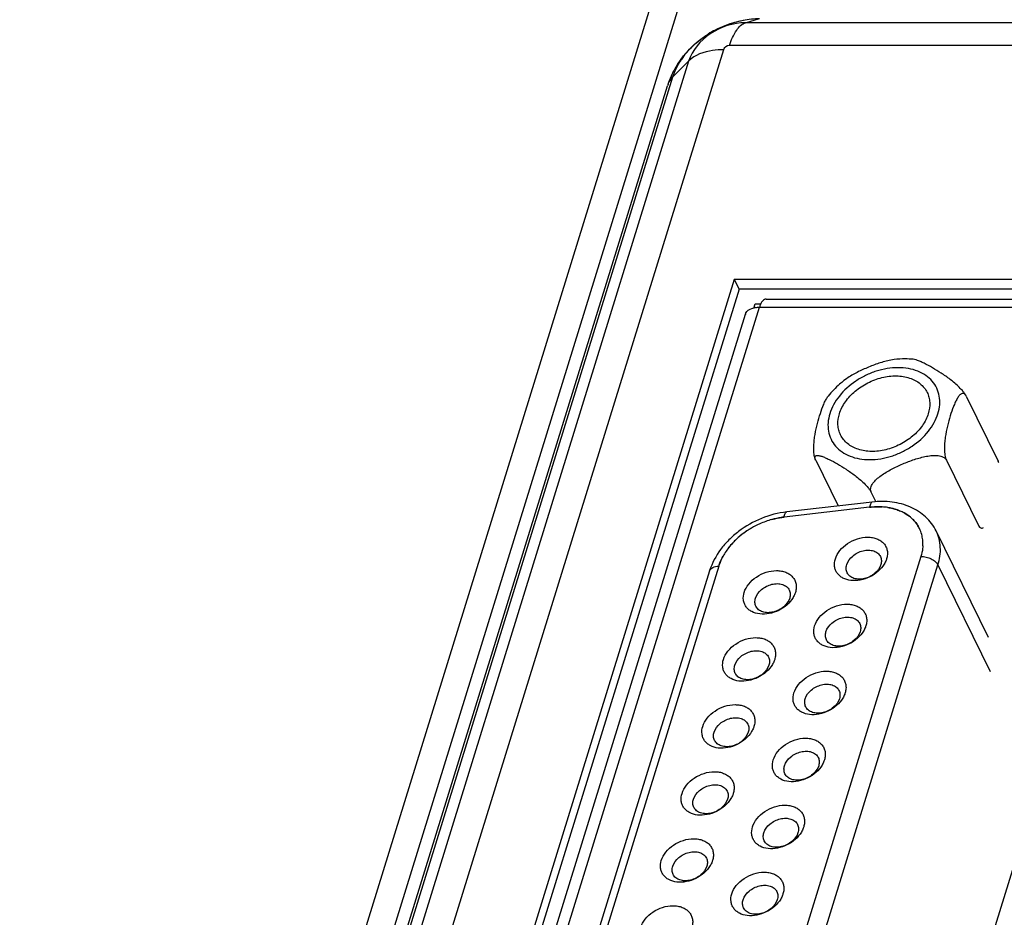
# Model space of a CAD drawing. Header units: millimetres. Extents: x 0 to 594, y 1 to 420.
# Tile 50 of 214: x 255.48 to 265.04, y 106.72 to 115.44. Entities that reach past the tile are written whole.
import ezdxf

# ---------------------------------------------------------------- set-up
doc = ezdxf.new("R2010")
doc.units = ezdxf.units.MM
doc.header["$LTSCALE"] = 32.67
for name, color, linetype in [('61756N-1_DXF_CONTINUOUS_LINE', 7, 'CONTINUOUS'), ('61787N-0_DXF_CONTINUOUS_LINE', 7, 'CONTINUOUS'), ('618015231321DXF_CONTINUOUS_LINE', 7, 'CONTINUOUS'), ('61852N-2_DXF_CONTINUOUS_LINE', 7, 'CONTINUOUS')]:
    doc.layers.add(name, color=color, linetype=linetype)

msp = doc.modelspace()

# ---------------------------------------------------------------- linework, layer by layer
at = {"layer": '61756N-1_DXF_CONTINUOUS_LINE', "color": 7, "linetype": 'Continuous'}
for p, q in [((262.7224, 112.7248), (266.8672, 112.7248)), ((257.5268, 96.413), (262.5218, 112.5768))]:
    msp.add_line(p, q, dxfattribs=at)
at = {"layer": '61756N-1_DXF_CONTINUOUS_LINE', "color": 9, "linetype": 'Continuous'}
for p, q in [((266.8031, 112.6454), (256.0627, 77.8891)), ((257.6422, 96.413), (262.6584, 112.6454)), ((262.6584, 112.6454), (266.8031, 112.6454))]:
    msp.add_line(p, q, dxfattribs=at)
at = {"layer": '61756N-1_DXF_CONTINUOUS_LINE', "color": 7, "linetype": 'Continuous'}
for centre, radius, start, end in [((262.6521, 112.4314), 0.2135, 98.1183, 102.97826), ((262.9155, 112.5661), 0.269, 159.67235, 162.86855), ((262.5879, 112.5563), 0.0692, 155.88693, 162.87893)]:
    msp.add_arc(centre, radius, start, end, dxfattribs=at)
for points, knots in [([(262.7224, 112.7248), (262.7178, 112.7248), (262.6951, 112.7194), (262.6809, 112.6977), (262.6727, 112.6815)], [0, 0, 0, 0, 0.199521, 1, 1, 1, 1]), ([(262.5247, 112.5846), (262.5277, 112.5912), (262.546, 112.6192), (262.5791, 112.6337), (262.6041, 112.6395)], [0, 0, 0, 0, 0.220323, 1, 1, 1, 1])]:
    msp.add_open_spline(points, degree=3, knots=knots, dxfattribs=at)
for points in [[(262.6219, 112.6428), (262.634, 112.6446), (262.6462, 112.6454), (262.6584, 112.6454)], [(262.6727, 112.6815), (262.6691, 112.6744), (262.666, 112.6671), (262.6632, 112.6596)]]:
    msp.add_open_spline(points, degree=3, dxfattribs=at)
at = {"layer": '61787N-0_DXF_CONTINUOUS_LINE', "color": 3, "linetype": 'Continuous'}
for p, q in [((261.9969, 116.8585), (247.4294, 69.718)), ((262.2733, 116.8585), (255.7, 95.5875))]:
    msp.add_line(p, q, dxfattribs=at)
at = {"layer": '618015231321DXF_CONTINUOUS_LINE', "color": 6, "linetype": 'Continuous'}
for p, q in [((263.9676, 112.137), (263.9346, 112.132)), ((263.4938, 111.944), (263.4785, 111.9325)), ((264.6658, 111.7834), (264.9769, 111.1494)), ((263.2011, 111.1699), (263.1993, 111.1751)), ((263.2051, 111.1607), (263.201, 111.17)), ((263.2051, 111.1607), (263.4237, 110.7151)), ((264.4734, 111.1607), (264.7845, 110.5266)), ((264.981, 111.14), (264.9769, 111.1494)), ((263.7418, 110.8518), (263.7889, 110.7558)), ((263.7545, 110.7532), (262.9236, 110.6574)), ((264.8826, 109.4375), (264.3747, 110.4724)), ((262.175, 110.0861), (260.8109, 105.6717))]:
    msp.add_line(p, q, dxfattribs=at)
at = {"layer": '618015231321DXF_CONTINUOUS_LINE', "color": 2, "linetype": 'Continuous'}
for p, q in [((263.7288, 110.703), (262.8979, 110.6072)), ((264.2267, 110.2259), (262.8033, 105.62)), ((262.2628, 110.1302), (260.8987, 105.7158))]:
    msp.add_line(p, q, dxfattribs=at)
at = {"layer": '618015231321DXF_CONTINUOUS_LINE', "color": 9, "linetype": 'Continuous'}
for p, q in [((262.9688, 105.5361), (264.3922, 110.142)), ((264.3922, 110.142), (264.9001, 109.107))]:
    msp.add_line(p, q, dxfattribs=at)
at = {"layer": '618015231321DXF_CONTINUOUS_LINE', "color": 6, "linetype": 'Continuous'}
for centre, radius, start, end in [((264.0738, 111.2721), 0.8714, 90.02415, 96.99851), ((264.0741, 111.333), 0.8106, 84.47547, 90.04554)]:
    msp.add_arc(centre, radius, start, end, dxfattribs=at)
at = {"layer": '618015231321DXF_CONTINUOUS_LINE', "color": 2, "linetype": 'Continuous'}
for centre, radius, start, end in [((263.8121, 110.1045), 0.6031, 81.19912, 86.32217), ((263.813, 110.1128), 0.5947, 81.16288, 86.3581), ((263.8549, 110.2653), 0.436, 61.45248, 66.93795), ((263.8577, 110.271), 0.4296, 61.41166, 66.9784), ((263.0094, 109.7633), 0.8524, 114.14387, 120.05402), ((263.0067, 109.7694), 0.8457, 109.84956, 114.14538), ((262.9996, 109.7895), 0.8244, 105.58438, 109.86219), ((262.9996, 109.7896), 0.8243, 105.58432, 109.86245), ((263.904, 110.3389), 0.3471, 44.77571, 46.81198), ((262.9844, 109.8013), 0.8069, 122.53174, 131.29786), ((263.0041, 109.7723), 0.842, 120.05295, 122.6027), ((263.9245, 110.3557), 0.3206, 22.7954, 29.6471), ((263.9188, 110.3535), 0.3266, 12.79217, 22.75915), ((262.9206, 109.8694), 0.7135, 133.97212, 140.64481), ((262.9566, 109.8336), 0.7643, 131.32579, 134.04547), ((263.9008, 110.3498), 0.3451, 4.00482, 12.73042), ((263.9048, 110.3504), 0.341, 3.95261, 12.78195), ((263.8751, 110.3482), 0.3708, 356.91339, 3.96882), ((263.8795, 110.3483), 0.3664, 356.87128, 4.01049), ((262.8344, 109.9345), 0.6054, 145.74603, 150.98293), ((262.8263, 109.9395), 0.5959, 145.70416, 151.02506), ((262.8795, 109.9033), 0.6603, 140.65906, 145.71442), ((262.8725, 109.9086), 0.6516, 140.62532, 145.74859)]:
    msp.add_arc(centre, radius, start, end, dxfattribs=at)
at = {"layer": '618015231321DXF_CONTINUOUS_LINE', "color": 9, "linetype": 'Continuous'}
for points, knots in [([(264.0048, 112.0584), (263.9334, 112.0584), (263.8243, 112.0397), (263.6887, 111.9855), (263.5618, 111.9128), (263.4538, 111.8161), (263.3771, 111.7022), (263.3393, 111.6148), (263.3216, 111.5267), (263.3252, 111.4414), (263.3502, 111.3623), (263.3958, 111.2931), (263.4598, 111.2369), (263.5391, 111.1956), (263.6305, 111.1707), (263.6954, 111.1654), (263.7288, 111.1654)], [0, 0, 0, 0, 0.138352, 0.210354, 0.282411, 0.42118, 0.486194, 0.547344, 0.604666, 0.658845, 0.711204, 0.763487, 0.817455, 0.874478, 0.935295, 1, 1, 1, 1]), ([(263.7288, 111.1654), (263.8002, 111.1654), (263.9094, 111.1841), (264.0449, 111.2383), (264.1718, 111.311), (264.2798, 111.4077), (264.3565, 111.5216), (264.3943, 111.609), (264.412, 111.6971), (264.4084, 111.7825), (264.3834, 111.8615), (264.3378, 111.9307), (264.2739, 111.9869), (264.1945, 112.0282), (264.1031, 112.0532), (264.0382, 112.0584), (264.0048, 112.0584)], [0, 0, 0, 0, 0.138352, 0.210354, 0.282411, 0.42118, 0.486194, 0.547344, 0.604666, 0.658845, 0.711204, 0.763487, 0.817455, 0.874478, 0.935295, 1, 1, 1, 1]), ([(263.7545, 110.7532), (263.7514, 110.7528), (263.7446, 110.749), (263.7377, 110.738), (263.7321, 110.7222), (263.7298, 110.7099), (263.7288, 110.703)], [0, 0, 0, 0, 0.157582, 0.36746, 0.648968, 1, 1, 1, 1]), ([(262.8979, 110.6072), (262.8989, 110.6141), (262.9012, 110.6264), (262.9068, 110.6422), (262.9137, 110.6532), (262.9205, 110.6571), (262.9236, 110.6574)], [0, 0, 0, 0, 0.351032, 0.63254, 0.842418, 1, 1, 1, 1]), ([(264.3922, 110.142), (264.4093, 110.1976), (264.4222, 110.2847), (264.4055, 110.3966), (264.3866, 110.4482), (264.3747, 110.4724)], [0, 0, 0, 0, 0.516142, 0.760432, 1, 1, 1, 1]), ([(264.2267, 110.2259), (264.2437, 110.2259), (264.2783, 110.2213), (264.3263, 110.2036), (264.3663, 110.1776), (264.3862, 110.1542), (264.3922, 110.142)], [0, 0, 0, 0, 0.264737, 0.536644, 0.78852, 1, 1, 1, 1]), ([(262.175, 110.0861), (262.1771, 110.0928), (262.1852, 110.1061), (262.2056, 110.1201), (262.2324, 110.1285), (262.2523, 110.1302), (262.2628, 110.1302)], [0, 0, 0, 0, 0.202214, 0.430011, 0.696248, 1, 1, 1, 1])]:
    msp.add_open_spline(points, degree=3, knots=knots, dxfattribs=at)
at = {"layer": '618015231321DXF_CONTINUOUS_LINE', "color": 6, "linetype": 'Continuous'}
for points, knots in [([(263.9346, 112.132), (263.895, 112.1247), (263.817, 112.1028), (263.7039, 112.0594), (263.5949, 112.0082), (263.5258, 111.9674), (263.4938, 111.944)], [0, 0, 0, 0, 0.250488, 0.502439, 0.753324, 1, 1, 1, 1]), ([(264.186, 112.132), (264.183, 112.1329), (264.1719, 112.1363), (264.1605, 112.139), (264.1521, 112.1398)], [0, 0, 0, 0, 0.27276, 1, 1, 1, 1]), ([(264.5107, 111.944), (264.4822, 111.9659), (264.4257, 112.0054), (264.3412, 112.0573), (264.2736, 112.0944), (264.2224, 112.1185), (264.1979, 112.1281), (264.186, 112.132)], [0, 0, 0, 0, 0.286268, 0.548921, 0.790226, 0.900409, 1, 1, 1, 1]), ([(263.4356, 111.6119), (263.4482, 111.6527), (263.49, 111.7336), (263.5685, 111.8175), (263.6453, 111.8751), (263.7304, 111.9246), (263.8448, 111.9674), (263.9846, 111.9847), (264.1143, 111.9659), (264.206, 111.9187), (264.2595, 111.8651), (264.2792, 111.8342), (264.2871, 111.8181)], [0, 0, 0, 0, 0.120886, 0.252984, 0.322066, 0.392089, 0.531367, 0.664586, 0.786967, 0.897291, 0.949215, 1, 1, 1, 1]), ([(263.4785, 111.9325), (263.4644, 111.9214), (263.4099, 111.8762), (263.3605, 111.8248), (263.3275, 111.7835)], [0, 0, 0, 0, 0.253127, 1, 1, 1, 1]), ([(264.6658, 111.7834), (264.6624, 111.7903), (264.6538, 111.8046), (264.632, 111.8336), (264.599, 111.869), (264.5559, 111.9082), (264.5257, 111.9325), (264.5107, 111.944)], [0, 0, 0, 0, 0.102705, 0.222111, 0.483307, 0.746698, 1, 1, 1, 1]), ([(263.3108, 111.7589), (263.3122, 111.7611), (263.3173, 111.7696), (263.323, 111.7778), (263.3275, 111.7835)], [0, 0, 0, 0, 0.26185, 1, 1, 1, 1]), ([(264.2871, 111.8181), (264.2945, 111.803), (264.3063, 111.7708), (264.3167, 111.7009), (264.3087, 111.6466), (264.298, 111.6119)], [0, 0, 0, 0, 0.239567, 0.483876, 1, 1, 1, 1]), ([(264.6658, 111.7834), (264.6631, 111.7889), (264.6575, 111.7982), (264.6459, 111.8079), (264.633, 111.8104), (264.6208, 111.8065), (264.6095, 111.7987), (264.5988, 111.7877), (264.5886, 111.7742), (264.5823, 111.7642), (264.5791, 111.7589)], [0, 0, 0, 0, 0.151744, 0.268172, 0.366135, 0.465809, 0.578115, 0.705443, 0.84672, 1, 1, 1, 1]), ([(263.1947, 111.383), (263.1999, 111.4195), (263.2139, 111.4895), (263.2413, 111.589), (263.2675, 111.6659), (263.2909, 111.7216), (263.3039, 111.7471), (263.3108, 111.7589)], [0, 0, 0, 0, 0.280064, 0.540702, 0.783538, 0.896199, 1, 1, 1, 1]), ([(264.5791, 111.7589), (264.5722, 111.7471), (264.5592, 111.7216), (264.5358, 111.6659), (264.5096, 111.589), (264.4822, 111.4895), (264.4682, 111.4195), (264.463, 111.383)], [0, 0, 0, 0, 0.103801, 0.216463, 0.459299, 0.719936, 1, 1, 1, 1]), ([(263.4465, 111.4057), (263.4391, 111.4208), (263.4273, 111.453), (263.4169, 111.5229), (263.4249, 111.5772), (263.4356, 111.6119)], [0, 0, 0, 0, 0.239567, 0.483876, 1, 1, 1, 1]), ([(264.298, 111.6119), (264.2854, 111.5711), (264.2436, 111.4902), (264.1651, 111.4063), (264.0883, 111.3487), (264.0032, 111.2992), (263.8888, 111.2564), (263.749, 111.2391), (263.6193, 111.2579), (263.5276, 111.3051), (263.4741, 111.3587), (263.4544, 111.3896), (263.4465, 111.4057)], [0, 0, 0, 0, 0.120886, 0.252984, 0.322066, 0.392089, 0.531367, 0.664586, 0.786967, 0.897291, 0.949215, 1, 1, 1, 1]), ([(263.2004, 111.1716), (263.1948, 111.1869), (263.1881, 111.2213), (263.1854, 111.2744), (263.188, 111.3291), (263.1921, 111.3652), (263.1947, 111.383)], [0, 0, 0, 0, 0.22982, 0.487767, 0.747549, 1, 1, 1, 1]), ([(264.463, 111.383), (264.4602, 111.3639), (264.4558, 111.3251), (264.4536, 111.2665), (264.4569, 111.2183), (264.4644, 111.1831), (264.47, 111.1675), (264.4734, 111.1607)], [0, 0, 0, 0, 0.256737, 0.521013, 0.780283, 0.898216, 1, 1, 1, 1]), ([(263.1993, 111.1751), (263.1974, 111.1819), (263.1958, 111.1933), (263.2052, 111.2029), (263.214, 111.2058), (263.2244, 111.2063), (263.2363, 111.2049), (263.2494, 111.2021), (263.2585, 111.1994), (263.2632, 111.1979)], [0, 0, 0, 0, 0.23958, 0.330302, 0.429334, 0.545916, 0.681104, 0.833243, 1, 1, 1, 1]), ([(263.2632, 111.1979), (263.275, 111.194), (263.2996, 111.1843), (263.3508, 111.1603), (263.4184, 111.1232), (263.5029, 111.0713), (263.5594, 111.0318), (263.5879, 111.0099)], [0, 0, 0, 0, 0.099607, 0.209784, 0.451084, 0.71373, 1, 1, 1, 1]), ([(263.8392, 111.0099), (263.8713, 111.0332), (263.9404, 111.0741), (264.0494, 111.1253), (264.1625, 111.1687), (264.2405, 111.1906), (264.2801, 111.1978)], [0, 0, 0, 0, 0.246679, 0.497564, 0.749514, 1, 1, 1, 1]), ([(264.2801, 111.1978), (264.2991, 111.2013), (264.3367, 111.2065), (264.3837, 111.2064), (264.4187, 111.1999), (264.4419, 111.1915), (264.4611, 111.1788), (264.4703, 111.167), (264.4734, 111.1607)], [0, 0, 0, 0, 0.27882, 0.546068, 0.672015, 0.790078, 0.8989, 1, 1, 1, 1]), ([(264.9816, 111.1384), (264.9812, 111.1394), (264.9798, 111.1431), (264.9782, 111.1467), (264.9769, 111.1494)], [0, 0, 0, 0, 0.260488, 1, 1, 1, 1]), ([(263.5879, 111.0099), (263.6027, 110.9985), (263.6323, 110.9747), (263.6748, 110.9361), (263.7075, 110.9014), (263.7293, 110.8728), (263.7382, 110.8587), (263.7418, 110.8518)], [0, 0, 0, 0, 0.252221, 0.514396, 0.775036, 0.895192, 1, 1, 1, 1]), ([(263.7419, 110.8516), (263.7392, 110.8578), (263.7362, 110.8718), (263.7391, 110.8935), (263.7477, 110.9151), (263.7655, 110.9436), (263.796, 110.9763), (263.8242, 110.999), (263.8392, 111.0099)], [0, 0, 0, 0, 0.102867, 0.211186, 0.327818, 0.452399, 0.71887, 1, 1, 1, 1]), ([(264.3747, 110.4724), (264.3621, 110.498), (264.3321, 110.547), (264.2739, 110.6112), (264.2045, 110.6647), (264.0984, 110.7213), (263.9458, 110.7612), (263.8187, 110.7606), (263.7545, 110.7532)], [0, 0, 0, 0, 0.117851, 0.236464, 0.356613, 0.479052, 0.73255, 1, 1, 1, 1]), ([(262.9236, 110.6574), (262.84, 110.6478), (262.6739, 110.604), (262.4878, 110.4988), (262.3605, 110.3883), (262.2551, 110.2672), (262.1979, 110.1602), (262.175, 110.0861)], [0, 0, 0, 0, 0.255336, 0.513825, 0.640918, 0.764807, 1, 1, 1, 1]), ([(264.7845, 110.5266), (264.7875, 110.5206), (264.7937, 110.5104), (264.8074, 110.5005), (264.8222, 110.5003), (264.8306, 110.5045), (264.8345, 110.5071)], [0, 0, 0, 0, 0.323227, 0.564382, 0.773656, 1, 1, 1, 1]), ([(263.3956, 110.2013), (263.4047, 110.2306), (263.4376, 110.2883), (263.513, 110.3555), (263.6067, 110.4009), (263.6916, 110.4155), (263.7562, 110.4103), (263.7995, 110.3985), (263.8371, 110.3789), (263.8674, 110.3523), (263.889, 110.3195), (263.9009, 110.2821), (263.9025, 110.2416), (263.8971, 110.2146), (263.893, 110.2013)], [0, 0, 0, 0, 0.125752, 0.264632, 0.408452, 0.546925, 0.611684, 0.672558, 0.729631, 0.78365, 0.835982, 0.888382, 0.942656, 1, 1, 1, 1]), ([(263.506, 110.1453), (263.516, 110.1778), (263.5503, 110.2228), (263.6104, 110.2622), (263.6633, 110.282), (263.717, 110.2887), (263.7669, 110.2814), (263.8083, 110.2603), (263.8272, 110.2371), (263.8333, 110.2246)], [0, 0, 0, 0, 0.25134, 0.39067, 0.530409, 0.66407, 0.786857, 0.897548, 1, 1, 1, 1]), ([(263.5465, 109.9916), (263.5198, 109.9948), (263.4807, 110.0057), (263.4378, 110.0344), (263.4131, 110.0609), (263.3959, 110.0923), (263.3838, 110.1395), (263.3883, 110.1775), (263.3956, 110.2013)], [0, 0, 0, 0, 0.270536, 0.395157, 0.514542, 0.631622, 0.749812, 1, 1, 1, 1]), ([(263.5102, 110.066), (263.5044, 110.0777), (263.4977, 110.1047), (263.5018, 110.132), (263.506, 110.1453)], [0, 0, 0, 0, 0.482644, 1, 1, 1, 1]), ([(263.8375, 110.1453), (263.8275, 110.1128), (263.7932, 110.0679), (263.7331, 110.0284), (263.6802, 110.0086), (263.6265, 110.002), (263.5766, 110.0093), (263.5352, 110.0304), (263.5163, 110.0536), (263.5102, 110.066)], [0, 0, 0, 0, 0.25134, 0.39067, 0.530409, 0.66407, 0.786857, 0.897548, 1, 1, 1, 1]), ([(263.8705, 110.1513), (263.8549, 110.125), (263.813, 110.0763), (263.7325, 110.0229), (263.6411, 109.9916), (263.5769, 109.9881), (263.5465, 109.9916)], [0, 0, 0, 0, 0.24214, 0.499837, 0.757629, 1, 1, 1, 1]), ([(263.8333, 110.2246), (263.8391, 110.2129), (263.8458, 110.1859), (263.8417, 110.1587), (263.8375, 110.1453)], [0, 0, 0, 0, 0.482644, 1, 1, 1, 1]), ([(263.893, 110.2013), (263.8917, 110.197), (263.8857, 110.1797), (263.8776, 110.1632), (263.8705, 110.1513)], [0, 0, 0, 0, 0.242441, 1, 1, 1, 1]), ([(262.5103, 109.8758), (262.5193, 109.9051), (262.5523, 109.9628), (262.6277, 110.03), (262.7214, 110.0754), (262.8063, 110.09), (262.8709, 110.0848), (262.9142, 110.073), (262.9518, 110.0535), (262.9821, 110.0268), (263.0037, 109.9941), (263.0155, 109.9566), (263.0172, 109.9162), (263.0118, 109.8892), (263.0077, 109.8758)], [0, 0, 0, 0, 0.125752, 0.264632, 0.408452, 0.546925, 0.611684, 0.672558, 0.729631, 0.78365, 0.835982, 0.888382, 0.942656, 1, 1, 1, 1]), ([(262.6206, 109.8199), (262.6307, 109.8524), (262.665, 109.8973), (262.7251, 109.9367), (262.778, 109.9565), (262.8317, 109.9632), (262.8816, 109.9559), (262.923, 109.9348), (262.9419, 109.9116), (262.948, 109.8992)], [0, 0, 0, 0, 0.25134, 0.39067, 0.530409, 0.66407, 0.786857, 0.897548, 1, 1, 1, 1]), ([(262.6612, 109.6662), (262.6344, 109.6693), (262.5953, 109.6802), (262.5525, 109.7089), (262.5277, 109.7355), (262.5106, 109.7668), (262.4985, 109.814), (262.5029, 109.852), (262.5103, 109.8758)], [0, 0, 0, 0, 0.270536, 0.395157, 0.514542, 0.631622, 0.749812, 1, 1, 1, 1]), ([(262.948, 109.8992), (262.9537, 109.8875), (262.9604, 109.8605), (262.9563, 109.8332), (262.9522, 109.8199)], [0, 0, 0, 0, 0.482644, 1, 1, 1, 1]), ([(263.0077, 109.8758), (263.0063, 109.8716), (263.0004, 109.8543), (262.9922, 109.8377), (262.9852, 109.8258)], [0, 0, 0, 0, 0.242441, 1, 1, 1, 1]), ([(262.6248, 109.7406), (262.6191, 109.7522), (262.6124, 109.7792), (262.6165, 109.8065), (262.6206, 109.8199)], [0, 0, 0, 0, 0.482644, 1, 1, 1, 1]), ([(262.9522, 109.8199), (262.9422, 109.7874), (262.9079, 109.7424), (262.8477, 109.703), (262.7949, 109.6832), (262.7411, 109.6765), (262.6912, 109.6838), (262.6499, 109.7049), (262.6309, 109.7281), (262.6248, 109.7406)], [0, 0, 0, 0, 0.25134, 0.39067, 0.530409, 0.66407, 0.786857, 0.897548, 1, 1, 1, 1]), ([(262.9852, 109.8258), (262.9695, 109.7995), (262.9277, 109.7508), (262.8472, 109.6974), (262.7557, 109.6661), (262.6916, 109.6626), (262.6612, 109.6662)], [0, 0, 0, 0, 0.24214, 0.499837, 0.757629, 1, 1, 1, 1]), ([(263.1945, 109.5503), (263.2035, 109.5797), (263.2364, 109.6373), (263.3118, 109.7046), (263.4055, 109.75), (263.4905, 109.7645), (263.555, 109.7593), (263.5984, 109.7475), (263.6359, 109.728), (263.6662, 109.7013), (263.6878, 109.6686), (263.6997, 109.6311), (263.7014, 109.5907), (263.696, 109.5637), (263.6918, 109.5503)], [0, 0, 0, 0, 0.125752, 0.264632, 0.408452, 0.546925, 0.611684, 0.672558, 0.729631, 0.78365, 0.835982, 0.888382, 0.942656, 1, 1, 1, 1]), ([(263.3048, 109.4944), (263.3148, 109.5269), (263.3491, 109.5718), (263.4093, 109.6113), (263.4621, 109.6311), (263.5159, 109.6377), (263.5658, 109.6305), (263.6072, 109.6093), (263.6261, 109.5861), (263.6322, 109.5737)], [0, 0, 0, 0, 0.25134, 0.39067, 0.530409, 0.66407, 0.786857, 0.897548, 1, 1, 1, 1]), ([(263.6322, 109.5737), (263.6379, 109.562), (263.6446, 109.535), (263.6405, 109.5077), (263.6364, 109.4944)], [0, 0, 0, 0, 0.482644, 1, 1, 1, 1]), ([(263.3454, 109.3407), (263.3186, 109.3439), (263.2795, 109.3547), (263.2366, 109.3834), (263.2119, 109.41), (263.1948, 109.4413), (263.1827, 109.4886), (263.1871, 109.5265), (263.1945, 109.5503)], [0, 0, 0, 0, 0.270536, 0.395157, 0.514542, 0.631622, 0.749812, 1, 1, 1, 1]), ([(263.309, 109.4151), (263.3033, 109.4268), (263.2966, 109.4538), (263.3007, 109.4811), (263.3048, 109.4944)], [0, 0, 0, 0, 0.482644, 1, 1, 1, 1]), ([(263.6364, 109.4944), (263.6263, 109.4619), (263.5921, 109.4169), (263.5319, 109.3775), (263.479, 109.3577), (263.4253, 109.351), (263.3754, 109.3583), (263.334, 109.3795), (263.3151, 109.4026), (263.309, 109.4151)], [0, 0, 0, 0, 0.25134, 0.39067, 0.530409, 0.66407, 0.786857, 0.897548, 1, 1, 1, 1]), ([(263.6693, 109.5003), (263.6537, 109.4741), (263.6118, 109.4254), (263.5313, 109.3719), (263.4399, 109.3406), (263.3757, 109.3371), (263.3454, 109.3407)], [0, 0, 0, 0, 0.24214, 0.499837, 0.757629, 1, 1, 1, 1]), ([(263.6918, 109.5503), (263.6905, 109.5461), (263.6845, 109.5288), (263.6764, 109.5122), (263.6693, 109.5003)], [0, 0, 0, 0, 0.242441, 1, 1, 1, 1]), ([(262.3091, 109.2249), (262.3182, 109.2542), (262.3511, 109.3118), (262.4265, 109.3791), (262.5202, 109.4245), (262.6051, 109.4391), (262.6697, 109.4339), (262.713, 109.422), (262.7506, 109.4025), (262.7809, 109.3759), (262.8025, 109.3431), (262.8144, 109.3056), (262.816, 109.2652), (262.8106, 109.2382), (262.8065, 109.2249)], [0, 0, 0, 0, 0.125752, 0.264632, 0.408452, 0.546925, 0.611684, 0.672558, 0.729631, 0.78365, 0.835982, 0.888382, 0.942656, 1, 1, 1, 1]), ([(262.4195, 109.1689), (262.4295, 109.2014), (262.4638, 109.2464), (262.524, 109.2858), (262.5768, 109.3056), (262.6306, 109.3122), (262.6804, 109.305), (262.7218, 109.2838), (262.7408, 109.2607), (262.7469, 109.2482)], [0, 0, 0, 0, 0.25134, 0.39067, 0.530409, 0.66407, 0.786857, 0.897548, 1, 1, 1, 1]), ([(262.46, 109.0152), (262.4333, 109.0184), (262.3942, 109.0292), (262.3513, 109.0579), (262.3266, 109.0845), (262.3094, 109.1158), (262.2973, 109.1631), (262.3018, 109.2011), (262.3091, 109.2249)], [0, 0, 0, 0, 0.270536, 0.395157, 0.514542, 0.631622, 0.749812, 1, 1, 1, 1]), ([(262.7469, 109.2482), (262.7526, 109.2365), (262.7593, 109.2095), (262.7552, 109.1822), (262.7511, 109.1689)], [0, 0, 0, 0, 0.482644, 1, 1, 1, 1]), ([(262.8065, 109.2249), (262.8052, 109.2206), (262.7992, 109.2033), (262.7911, 109.1868), (262.784, 109.1749)], [0, 0, 0, 0, 0.242441, 1, 1, 1, 1]), ([(262.4237, 109.0896), (262.4179, 109.1013), (262.4112, 109.1283), (262.4154, 109.1556), (262.4195, 109.1689)], [0, 0, 0, 0, 0.482644, 1, 1, 1, 1]), ([(262.7511, 109.1689), (262.741, 109.1364), (262.7067, 109.0915), (262.6466, 109.052), (262.5937, 109.0322), (262.54, 109.0256), (262.4901, 109.0328), (262.4487, 109.054), (262.4298, 109.0772), (262.4237, 109.0896)], [0, 0, 0, 0, 0.25134, 0.39067, 0.530409, 0.66407, 0.786857, 0.897548, 1, 1, 1, 1]), ([(262.784, 109.1749), (262.7684, 109.1486), (262.7265, 109.0999), (262.646, 109.0465), (262.5546, 109.0152), (262.4904, 109.0116), (262.46, 109.0152)], [0, 0, 0, 0, 0.24214, 0.499837, 0.757629, 1, 1, 1, 1]), ([(262.9933, 108.8994), (263.0024, 108.9287), (263.0353, 108.9864), (263.1107, 109.0536), (263.2044, 109.099), (263.2893, 109.1136), (263.3539, 109.1084), (263.3972, 109.0966), (263.4348, 109.077), (263.4651, 109.0504), (263.4867, 109.0176), (263.4985, 108.9802), (263.5002, 108.9397), (263.4948, 108.9128), (263.4907, 108.8994)], [0, 0, 0, 0, 0.125752, 0.264632, 0.408452, 0.546925, 0.611684, 0.672558, 0.729631, 0.78365, 0.835982, 0.888382, 0.942656, 1, 1, 1, 1]), ([(263.1036, 108.8434), (263.1137, 108.8759), (263.148, 108.9209), (263.2081, 108.9603), (263.261, 108.9801), (263.3147, 108.9868), (263.3646, 108.9795), (263.406, 108.9584), (263.4249, 108.9352), (263.431, 108.9227)], [0, 0, 0, 0, 0.25134, 0.39067, 0.530409, 0.66407, 0.786857, 0.897548, 1, 1, 1, 1]), ([(263.431, 108.9227), (263.4368, 108.9111), (263.4435, 108.884), (263.4393, 108.8568), (263.4352, 108.8434)], [0, 0, 0, 0, 0.482644, 1, 1, 1, 1]), ([(263.1442, 108.6898), (263.1175, 108.6929), (263.0784, 108.7038), (263.0355, 108.7325), (263.0107, 108.759), (262.9936, 108.7904), (262.9815, 108.8376), (262.9859, 108.8756), (262.9933, 108.8994)], [0, 0, 0, 0, 0.270536, 0.395157, 0.514542, 0.631622, 0.749812, 1, 1, 1, 1]), ([(263.1078, 108.7641), (263.1021, 108.7758), (263.0954, 108.8028), (263.0995, 108.8301), (263.1036, 108.8434)], [0, 0, 0, 0, 0.482644, 1, 1, 1, 1]), ([(263.4352, 108.8434), (263.4252, 108.8109), (263.3909, 108.766), (263.3307, 108.7265), (263.2779, 108.7067), (263.2241, 108.7001), (263.1743, 108.7074), (263.1329, 108.7285), (263.114, 108.7517), (263.1078, 108.7641)], [0, 0, 0, 0, 0.25134, 0.39067, 0.530409, 0.66407, 0.786857, 0.897548, 1, 1, 1, 1]), ([(263.4682, 108.8494), (263.4526, 108.8231), (263.4107, 108.7744), (263.3302, 108.721), (263.2387, 108.6897), (263.1746, 108.6862), (263.1442, 108.6898)], [0, 0, 0, 0, 0.24214, 0.499837, 0.757629, 1, 1, 1, 1]), ([(263.4907, 108.8994), (263.4894, 108.8951), (263.4834, 108.8778), (263.4752, 108.8613), (263.4682, 108.8494)], [0, 0, 0, 0, 0.242441, 1, 1, 1, 1]), ([(262.108, 108.5739), (262.117, 108.6032), (262.15, 108.6609), (262.2254, 108.7282), (262.319, 108.7735), (262.404, 108.7881), (262.4686, 108.7829), (262.5119, 108.7711), (262.5495, 108.7516), (262.5797, 108.7249), (262.6014, 108.6922), (262.6132, 108.6547), (262.6149, 108.6143), (262.6095, 108.5873), (262.6053, 108.5739)], [0, 0, 0, 0, 0.125752, 0.264632, 0.408452, 0.546925, 0.611684, 0.672558, 0.729631, 0.78365, 0.835982, 0.888382, 0.942656, 1, 1, 1, 1]), ([(262.2183, 108.518), (262.2284, 108.5505), (262.2626, 108.5954), (262.3228, 108.6349), (262.3757, 108.6547), (262.4294, 108.6613), (262.4793, 108.654), (262.5207, 108.6329), (262.5396, 108.6097), (262.5457, 108.5973)], [0, 0, 0, 0, 0.25134, 0.39067, 0.530409, 0.66407, 0.786857, 0.897548, 1, 1, 1, 1]), ([(262.2589, 108.3643), (262.2321, 108.3674), (262.193, 108.3783), (262.1502, 108.407), (262.1254, 108.4336), (262.1083, 108.4649), (262.0962, 108.5121), (262.1006, 108.5501), (262.108, 108.5739)], [0, 0, 0, 0, 0.270536, 0.395157, 0.514542, 0.631622, 0.749812, 1, 1, 1, 1]), ([(262.2225, 108.4387), (262.2168, 108.4503), (262.2101, 108.4774), (262.2142, 108.5046), (262.2183, 108.518)], [0, 0, 0, 0, 0.482644, 1, 1, 1, 1]), ([(262.5499, 108.518), (262.5399, 108.4855), (262.5056, 108.4405), (262.4454, 108.4011), (262.3926, 108.3813), (262.3388, 108.3746), (262.2889, 108.3819), (262.2476, 108.403), (262.2286, 108.4262), (262.2225, 108.4387)], [0, 0, 0, 0, 0.25134, 0.39067, 0.530409, 0.66407, 0.786857, 0.897548, 1, 1, 1, 1]), ([(262.5828, 108.5239), (262.5672, 108.4977), (262.5254, 108.4489), (262.4449, 108.3955), (262.3534, 108.3642), (262.2893, 108.3607), (262.2589, 108.3643)], [0, 0, 0, 0, 0.24214, 0.499837, 0.757629, 1, 1, 1, 1]), ([(262.5457, 108.5973), (262.5514, 108.5856), (262.5581, 108.5586), (262.554, 108.5313), (262.5499, 108.518)], [0, 0, 0, 0, 0.482644, 1, 1, 1, 1]), ([(262.6053, 108.5739), (262.604, 108.5697), (262.5981, 108.5524), (262.5899, 108.5358), (262.5828, 108.5239)], [0, 0, 0, 0, 0.242441, 1, 1, 1, 1]), ([(262.7921, 108.2484), (262.8012, 108.2778), (262.8341, 108.3354), (262.9095, 108.4027), (263.0032, 108.4481), (263.0882, 108.4627), (263.1527, 108.4575), (263.196, 108.4456), (263.2336, 108.4261), (263.2639, 108.3995), (263.2855, 108.3667), (263.2974, 108.3292), (263.299, 108.2888), (263.2936, 108.2618), (263.2895, 108.2484)], [0, 0, 0, 0, 0.125752, 0.264632, 0.408452, 0.546925, 0.611684, 0.672558, 0.729631, 0.78365, 0.835982, 0.888382, 0.942656, 1, 1, 1, 1]), ([(262.9025, 108.1925), (262.9125, 108.225), (262.9468, 108.2699), (263.007, 108.3094), (263.0598, 108.3292), (263.1136, 108.3358), (263.1635, 108.3286), (263.2048, 108.3074), (263.2238, 108.2842), (263.2299, 108.2718)], [0, 0, 0, 0, 0.25134, 0.39067, 0.530409, 0.66407, 0.786857, 0.897548, 1, 1, 1, 1]), ([(262.9431, 108.0388), (262.9163, 108.042), (262.8772, 108.0528), (262.8343, 108.0815), (262.8096, 108.1081), (262.7924, 108.1394), (262.7804, 108.1867), (262.7848, 108.2246), (262.7921, 108.2484)], [0, 0, 0, 0, 0.270536, 0.395157, 0.514542, 0.631622, 0.749812, 1, 1, 1, 1]), ([(263.2299, 108.2718), (263.2356, 108.2601), (263.2423, 108.2331), (263.2382, 108.2058), (263.2341, 108.1925)], [0, 0, 0, 0, 0.482644, 1, 1, 1, 1]), ([(263.2895, 108.2484), (263.2882, 108.2442), (263.2822, 108.2269), (263.2741, 108.2104), (263.267, 108.1984)], [0, 0, 0, 0, 0.242441, 1, 1, 1, 1]), ([(262.9067, 108.1132), (262.901, 108.1249), (262.8943, 108.1519), (262.8984, 108.1792), (262.9025, 108.1925)], [0, 0, 0, 0, 0.482644, 1, 1, 1, 1]), ([(263.2341, 108.1925), (263.224, 108.16), (263.1897, 108.115), (263.1296, 108.0756), (263.0767, 108.0558), (263.023, 108.0492), (262.9731, 108.0564), (262.9317, 108.0776), (262.9128, 108.1007), (262.9067, 108.1132)], [0, 0, 0, 0, 0.25134, 0.39067, 0.530409, 0.66407, 0.786857, 0.897548, 1, 1, 1, 1]), ([(263.267, 108.1984), (263.2514, 108.1722), (263.2095, 108.1235), (263.129, 108.0701), (263.0376, 108.0388), (262.9734, 108.0352), (262.9431, 108.0388)], [0, 0, 0, 0, 0.24214, 0.499837, 0.757629, 1, 1, 1, 1]), ([(261.9068, 107.923), (261.9159, 107.9523), (261.9488, 108.0099), (262.0242, 108.0772), (262.1179, 108.1226), (262.2028, 108.1372), (262.2674, 108.132), (262.3107, 108.1201), (262.3483, 108.1006), (262.3786, 108.074), (262.4002, 108.0412), (262.4121, 108.0037), (262.4137, 107.9633), (262.4083, 107.9363), (262.4042, 107.923)], [0, 0, 0, 0, 0.125752, 0.264632, 0.408452, 0.546925, 0.611684, 0.672558, 0.729631, 0.78365, 0.835982, 0.888382, 0.942656, 1, 1, 1, 1]), ([(262.0172, 107.867), (262.0272, 107.8995), (262.0615, 107.9445), (262.1216, 107.9839), (262.1745, 108.0037), (262.2282, 108.0104), (262.2781, 108.0031), (262.3195, 107.9819), (262.3384, 107.9588), (262.3445, 107.9463)], [0, 0, 0, 0, 0.25134, 0.39067, 0.530409, 0.66407, 0.786857, 0.897548, 1, 1, 1, 1]), ([(262.3445, 107.9463), (262.3503, 107.9346), (262.357, 107.9076), (262.3529, 107.8803), (262.3487, 107.867)], [0, 0, 0, 0, 0.482644, 1, 1, 1, 1]), ([(262.0577, 107.7133), (262.031, 107.7165), (261.9919, 107.7274), (261.949, 107.756), (261.9243, 107.7826), (261.9071, 107.8139), (261.895, 107.8612), (261.8995, 107.8992), (261.9068, 107.923)], [0, 0, 0, 0, 0.270536, 0.395157, 0.514542, 0.631622, 0.749812, 1, 1, 1, 1]), ([(262.0214, 107.7877), (262.0156, 107.7994), (262.0089, 107.8264), (262.013, 107.8537), (262.0172, 107.867)], [0, 0, 0, 0, 0.482644, 1, 1, 1, 1]), ([(262.3487, 107.867), (262.3387, 107.8345), (262.3044, 107.7896), (262.2443, 107.7501), (262.1914, 107.7303), (262.1377, 107.7237), (262.0878, 107.7309), (262.0464, 107.7521), (262.0275, 107.7753), (262.0214, 107.7877)], [0, 0, 0, 0, 0.25134, 0.39067, 0.530409, 0.66407, 0.786857, 0.897548, 1, 1, 1, 1]), ([(262.3817, 107.873), (262.3661, 107.8467), (262.3242, 107.798), (262.2437, 107.7446), (262.1523, 107.7133), (262.0881, 107.7098), (262.0577, 107.7133)], [0, 0, 0, 0, 0.24214, 0.499837, 0.757629, 1, 1, 1, 1]), ([(262.4042, 107.923), (262.4029, 107.9187), (262.3969, 107.9014), (262.3888, 107.8849), (262.3817, 107.873)], [0, 0, 0, 0, 0.242441, 1, 1, 1, 1]), ([(262.591, 107.5975), (262.6, 107.6268), (262.633, 107.6845), (262.7084, 107.7517), (262.8021, 107.7971), (262.887, 107.8117), (262.9516, 107.8065), (262.9949, 107.7947), (263.0325, 107.7751), (263.0628, 107.7485), (263.0844, 107.7158), (263.0962, 107.6783), (263.0979, 107.6379), (263.0925, 107.6109), (263.0884, 107.5975)], [0, 0, 0, 0, 0.125752, 0.264632, 0.408452, 0.546925, 0.611684, 0.672558, 0.729631, 0.78365, 0.835982, 0.888382, 0.942656, 1, 1, 1, 1]), ([(262.7013, 107.5415), (262.7114, 107.574), (262.7457, 107.619), (262.8058, 107.6584), (262.8587, 107.6782), (262.9124, 107.6849), (262.9623, 107.6776), (263.0037, 107.6565), (263.0226, 107.6333), (263.0287, 107.6208)], [0, 0, 0, 0, 0.25134, 0.39067, 0.530409, 0.66407, 0.786857, 0.897548, 1, 1, 1, 1]), ([(262.7419, 107.3879), (262.7151, 107.391), (262.676, 107.4019), (262.6332, 107.4306), (262.6084, 107.4572), (262.5913, 107.4885), (262.5792, 107.5357), (262.5836, 107.5737), (262.591, 107.5975)], [0, 0, 0, 0, 0.270536, 0.395157, 0.514542, 0.631622, 0.749812, 1, 1, 1, 1]), ([(263.0287, 107.6208), (263.0344, 107.6092), (263.0411, 107.5822), (263.037, 107.5549), (263.0329, 107.5415)], [0, 0, 0, 0, 0.482644, 1, 1, 1, 1]), ([(263.0884, 107.5975), (263.087, 107.5933), (263.0811, 107.5759), (263.0729, 107.5594), (263.0659, 107.5475)], [0, 0, 0, 0, 0.242441, 1, 1, 1, 1]), ([(261.7057, 107.272), (261.7147, 107.3014), (261.7476, 107.359), (261.823, 107.4263), (261.9167, 107.4717), (262.0017, 107.4862), (262.0662, 107.481), (262.1096, 107.4692), (262.1471, 107.4497), (262.1774, 107.423), (262.199, 107.3903), (262.2109, 107.3528), (262.2126, 107.3124), (262.2072, 107.2854), (262.203, 107.272)], [0, 0, 0, 0, 0.125752, 0.264632, 0.408452, 0.546925, 0.611684, 0.672558, 0.729631, 0.78365, 0.835982, 0.888382, 0.942656, 1, 1, 1, 1]), ([(262.7055, 107.4622), (262.6998, 107.4739), (262.6931, 107.5009), (262.6972, 107.5282), (262.7013, 107.5415)], [0, 0, 0, 0, 0.482644, 1, 1, 1, 1]), ([(263.0329, 107.5415), (263.0229, 107.509), (262.9886, 107.4641), (262.9284, 107.4247), (262.8756, 107.4049), (262.8218, 107.3982), (262.7719, 107.4055), (262.7306, 107.4266), (262.7116, 107.4498), (262.7055, 107.4622)], [0, 0, 0, 0, 0.25134, 0.39067, 0.530409, 0.66407, 0.786857, 0.897548, 1, 1, 1, 1]), ([(263.0659, 107.5475), (263.0502, 107.5212), (263.0084, 107.4725), (262.9279, 107.4191), (262.8364, 107.3878), (262.7723, 107.3843), (262.7419, 107.3879)], [0, 0, 0, 0, 0.24214, 0.499837, 0.757629, 1, 1, 1, 1]), ([(261.816, 107.2161), (261.826, 107.2486), (261.8603, 107.2935), (261.9205, 107.333), (261.9733, 107.3528), (262.0271, 107.3594), (262.077, 107.3521), (262.1184, 107.331), (262.1373, 107.3078), (262.1434, 107.2954)], [0, 0, 0, 0, 0.25134, 0.39067, 0.530409, 0.66407, 0.786857, 0.897548, 1, 1, 1, 1]), ([(262.1434, 107.2954), (262.1491, 107.2837), (262.1558, 107.2567), (262.1517, 107.2294), (262.1476, 107.2161)], [0, 0, 0, 0, 0.482644, 1, 1, 1, 1]), ([(261.8566, 107.0624), (261.8298, 107.0655), (261.7907, 107.0764), (261.7478, 107.1051), (261.7231, 107.1317), (261.706, 107.163), (261.6939, 107.2102), (261.6983, 107.2482), (261.7057, 107.272)], [0, 0, 0, 0, 0.270536, 0.395157, 0.514542, 0.631622, 0.749812, 1, 1, 1, 1]), ([(261.8202, 107.1368), (261.8145, 107.1485), (261.8078, 107.1755), (261.8119, 107.2027), (261.816, 107.2161)], [0, 0, 0, 0, 0.482644, 1, 1, 1, 1]), ([(262.1476, 107.2161), (262.1375, 107.1836), (262.1033, 107.1386), (262.0431, 107.0992), (261.9903, 107.0794), (261.9365, 107.0727), (261.8866, 107.08), (261.8452, 107.1011), (261.8263, 107.1243), (261.8202, 107.1368)], [0, 0, 0, 0, 0.25134, 0.39067, 0.530409, 0.66407, 0.786857, 0.897548, 1, 1, 1, 1]), ([(262.1805, 107.222), (262.1649, 107.1958), (262.1231, 107.1471), (262.0425, 107.0936), (261.9511, 107.0623), (261.8869, 107.0588), (261.8566, 107.0624)], [0, 0, 0, 0, 0.24214, 0.499837, 0.757629, 1, 1, 1, 1]), ([(262.203, 107.272), (262.2017, 107.2678), (262.1957, 107.2505), (262.1876, 107.2339), (262.1805, 107.222)], [0, 0, 0, 0, 0.242441, 1, 1, 1, 1]), ([(262.3898, 106.9465), (262.3989, 106.9759), (262.4318, 107.0335), (262.5072, 107.1008), (262.6009, 107.1462), (262.6858, 107.1608), (262.7504, 107.1556), (262.7937, 107.1437), (262.8313, 107.1242), (262.8616, 107.0976), (262.8832, 107.0648), (262.8951, 107.0273), (262.8967, 106.9869), (262.8913, 106.9599), (262.8872, 106.9465)], [0, 0, 0, 0, 0.125752, 0.264632, 0.408452, 0.546925, 0.611684, 0.672558, 0.729631, 0.78365, 0.835982, 0.888382, 0.942656, 1, 1, 1, 1]), ([(262.5002, 106.8906), (262.5102, 106.9231), (262.5445, 106.9681), (262.6047, 107.0075), (262.6575, 107.0273), (262.7113, 107.0339), (262.7611, 107.0267), (262.8025, 107.0055), (262.8214, 106.9823), (262.8276, 106.9699)], [0, 0, 0, 0, 0.25134, 0.39067, 0.530409, 0.66407, 0.786857, 0.897548, 1, 1, 1, 1]), ([(262.5407, 106.7369), (262.514, 106.7401), (262.4749, 106.7509), (262.432, 106.7796), (262.4073, 106.8062), (262.3901, 106.8375), (262.378, 106.8848), (262.3825, 106.9227), (262.3898, 106.9465)], [0, 0, 0, 0, 0.270536, 0.395157, 0.514542, 0.631622, 0.749812, 1, 1, 1, 1]), ([(262.8647, 106.8966), (262.8491, 106.8703), (262.8072, 106.8216), (262.7267, 106.7682), (262.6353, 106.7369), (262.5711, 106.7333), (262.5407, 106.7369)], [0, 0, 0, 0, 0.24214, 0.499837, 0.757629, 1, 1, 1, 1]), ([(262.8276, 106.9699), (262.8333, 106.9582), (262.84, 106.9312), (262.8359, 106.9039), (262.8318, 106.8906)], [0, 0, 0, 0, 0.482644, 1, 1, 1, 1]), ([(262.8872, 106.9465), (262.8859, 106.9423), (262.8799, 106.925), (262.8718, 106.9085), (262.8647, 106.8966)], [0, 0, 0, 0, 0.242441, 1, 1, 1, 1]), ([(261.5045, 106.6211), (261.5136, 106.6504), (261.5465, 106.7081), (261.6219, 106.7753), (261.7156, 106.8207), (261.8005, 106.8353), (261.8651, 106.8301), (261.9084, 106.8183), (261.946, 106.7987), (261.9763, 106.7721), (261.9979, 106.7393), (262.0098, 106.7019), (262.0114, 106.6614), (262.006, 106.6345), (262.0019, 106.6211)], [0, 0, 0, 0, 0.125752, 0.264632, 0.408452, 0.546925, 0.611684, 0.672558, 0.729631, 0.78365, 0.835982, 0.888382, 0.942656, 1, 1, 1, 1]), ([(262.5044, 106.8113), (262.4986, 106.823), (262.4919, 106.85), (262.4961, 106.8773), (262.5002, 106.8906)], [0, 0, 0, 0, 0.482644, 1, 1, 1, 1]), ([(262.8318, 106.8906), (262.8217, 106.8581), (262.7874, 106.8131), (262.7273, 106.7737), (262.6744, 106.7539), (262.6207, 106.7473), (262.5708, 106.7545), (262.5294, 106.7757), (262.5105, 106.7989), (262.5044, 106.8113)], [0, 0, 0, 0, 0.25134, 0.39067, 0.530409, 0.66407, 0.786857, 0.897548, 1, 1, 1, 1])]:
    msp.add_open_spline(points, degree=3, knots=knots, dxfattribs=at)
at = {"layer": '618015231321DXF_CONTINUOUS_LINE', "color": 2, "linetype": 'Continuous'}
for points, knots in [([(263.7288, 110.703), (263.7391, 110.7042), (263.7796, 110.708), (263.8205, 110.7083), (263.8508, 110.7064)], [0, 0, 0, 0, 0.254749, 1, 1, 1, 1]), ([(263.8508, 110.7064), (263.8408, 110.707), (263.8001, 110.7086), (263.7593, 110.7065), (263.7288, 110.703)], [0, 0, 0, 0, 0.245151, 1, 1, 1, 1]), ([(263.964, 110.6878), (263.9591, 110.6891), (263.9395, 110.6942), (263.9195, 110.6981), (263.9044, 110.7005)], [0, 0, 0, 0, 0.246554, 1, 1, 1, 1]), ([(263.9044, 110.7005), (263.9095, 110.6997), (263.9295, 110.6963), (263.9493, 110.6918), (263.964, 110.6878)], [0, 0, 0, 0, 0.253541, 1, 1, 1, 1]), ([(264.0257, 110.6664), (264.0208, 110.6685), (264.0006, 110.6767), (263.9798, 110.6835), (263.964, 110.6878)], [0, 0, 0, 0, 0.246106, 1, 1, 1, 1]), ([(263.964, 110.6878), (263.9693, 110.6864), (263.9902, 110.6803), (264.0107, 110.6728), (264.0257, 110.6664)], [0, 0, 0, 0, 0.254068, 1, 1, 1, 1]), ([(264.1416, 110.592), (264.1358, 110.5974), (264.1116, 110.6186), (264.0846, 110.6366), (264.0633, 110.6483)], [0, 0, 0, 0, 0.245117, 1, 1, 1, 1]), ([(264.0633, 110.6483), (264.0705, 110.6443), (264.0983, 110.6281), (264.1241, 110.6084), (264.1416, 110.592)], [0, 0, 0, 0, 0.255741, 1, 1, 1, 1]), ([(262.8979, 110.6072), (262.8879, 110.6061), (262.8476, 110.6006), (262.8077, 110.5918), (262.7781, 110.5836)], [0, 0, 0, 0, 0.246516, 1, 1, 1, 1]), ([(262.7781, 110.5836), (262.788, 110.5864), (262.8275, 110.5966), (262.8677, 110.6037), (262.8979, 110.6072)], [0, 0, 0, 0, 0.253283, 1, 1, 1, 1]), ([(264.2031, 110.5143), (264.1995, 110.5205), (264.1843, 110.5452), (264.1658, 110.5679), (264.1504, 110.5834)], [0, 0, 0, 0, 0.248237, 1, 1, 1, 1]), ([(264.1504, 110.5834), (264.1556, 110.5782), (264.1754, 110.5569), (264.1924, 110.5331), (264.2031, 110.5143)], [0, 0, 0, 0, 0.252807, 1, 1, 1, 1]), ([(262.5505, 110.4816), (262.5417, 110.476), (262.5075, 110.4532), (262.475, 110.4279), (262.4519, 110.4075)], [0, 0, 0, 0, 0.252278, 1, 1, 1, 1]), ([(262.4252, 110.3829), (262.4202, 110.3781), (262.4005, 110.3585), (262.382, 110.3379), (262.3689, 110.3219)], [0, 0, 0, 0, 0.253004, 1, 1, 1, 1]), ([(264.2454, 110.3283), (264.2449, 110.3198), (264.2419, 110.2852), (264.2344, 110.251), (264.2267, 110.2259)], [0, 0, 0, 0, 0.244168, 1, 1, 1, 1]), ([(262.305, 110.2282), (262.3005, 110.2202), (262.2841, 110.1886), (262.2706, 110.1554), (262.2628, 110.1302)], [0, 0, 0, 0, 0.256592, 1, 1, 1, 1]), ([(262.2628, 110.1302), (262.2654, 110.1385), (262.2769, 110.1722), (262.2919, 110.2046), (262.305, 110.2282)], [0, 0, 0, 0, 0.243624, 1, 1, 1, 1])]:
    msp.add_open_spline(points, degree=3, knots=knots, dxfattribs=at)
at = {"layer": '61852N-2_DXF_CONTINUOUS_LINE', "color": 9, "linetype": 'Continuous'}
for p, q in [((262.5245, 115.4095), (262.6604, 115.4497)), ((283.5247, 115.4095), (262.5245, 115.4095)), ((262.3083, 115.146), (256.2642, 95.5875)), ((283.3683, 115.1864), (262.3682, 115.1864)), ((261.9711, 115.0368), (255.9608, 95.5875)), ((261.9711, 115.0368), (261.818, 114.8823)), ((255.8555, 95.5875), (261.818, 114.8823))]:
    msp.add_line(p, q, dxfattribs=at)
at = {"layer": '61852N-2_DXF_CONTINUOUS_LINE', "color": 7, "linetype": 'Continuous'}
for p, q in [((255.8292, 95.5875), (261.765, 114.7957)), ((262.4146, 112.9136), (257.3129, 96.4042)), ((262.4604, 112.8203), (257.3898, 96.412)), ((262.4146, 112.9136), (262.4604, 112.8203)), ((267.2226, 112.9136), (262.4146, 112.9136)), ((267.1938, 112.8203), (262.4604, 112.8203)), ((262.6057, 112.6378), (262.6183, 112.6786)), ((262.6183, 112.6786), (262.6736, 112.6786))]:
    msp.add_line(p, q, dxfattribs=at)
at = {"layer": '61852N-2_DXF_CONTINUOUS_LINE', "color": 9, "linetype": 'Continuous'}
for centre, radius, start, end in [((262.6945, 114.4558), 0.9977, 117.79692, 122.26527), ((262.5277, 114.6274), 0.7569, 142.23796, 145.87371), ((261.9527, 114.7377), 0.1965, 157.6876, 162.80675)]:
    msp.add_arc(centre, radius, start, end, dxfattribs=at)
at = {"layer": '61852N-2_DXF_CONTINUOUS_LINE', "color": 7, "linetype": 'Continuous'}
for centre, radius, start, end in [((262.6036, 114.5313), 0.8796, 147.42963, 155.91722), ((262.5701, 114.5465), 0.8428, 155.92928, 162.79987)]:
    msp.add_arc(centre, radius, start, end, dxfattribs=at)
msp.add_open_spline([(261.8623, 115.0049), (261.9343, 115.1176), (262.1313, 115.3129), (262.3881, 115.4152), (262.5206, 115.4387)], degree=3, knots=[0, 0, 0, 0, 0.498454, 1, 1, 1, 1], dxfattribs=at)
at = {"layer": '61852N-2_DXF_CONTINUOUS_LINE', "color": 9, "linetype": 'Continuous'}
for points, knots in [([(262.5245, 115.4095), (262.4043, 115.4095), (262.1711, 115.3329), (262.0043, 115.1441), (261.9711, 115.0368)], [0, 0, 0, 0, 0.51698, 1, 1, 1, 1]), ([(262.3682, 115.1864), (262.3846, 115.2394), (262.418, 115.3259), (262.4885, 115.3988), (262.5245, 115.4095)], [0, 0, 0, 0, 0.596943, 1, 1, 1, 1]), ([(262.4462, 115.422), (262.4641, 115.4266), (262.5345, 115.4422), (262.6068, 115.4497), (262.6604, 115.4497)], [0, 0, 0, 0, 0.256197, 1, 1, 1, 1]), ([(262.3083, 115.146), (262.2735, 115.146), (262.1552, 115.1388), (262.0308, 115.097), (261.9711, 115.0368)], [0, 0, 0, 0, 0.291278, 1, 1, 1, 1]), ([(261.818, 114.8823), (261.8225, 114.8968), (261.8437, 114.9563), (261.8742, 115.0124), (261.9011, 115.0521)], [0, 0, 0, 0, 0.240598, 1, 1, 1, 1])]:
    msp.add_open_spline(points, degree=3, knots=knots, dxfattribs=at)
for points in [[(262.2292, 115.3384), (262.2978, 115.3745), (262.3711, 115.4029), (262.4462, 115.422)], [(262.0372, 115.206), (262.0761, 115.2404), (262.118, 115.2717), (262.1619, 115.2994)], [(261.9292, 115.091), (261.9614, 115.1325), (261.9979, 115.171), (262.0372, 115.206)], [(262.3682, 115.1864), (262.3441, 115.1864), (262.3154, 115.169), (262.3083, 115.146)], [(261.7709, 114.8123), (261.7816, 114.8383), (261.7982, 114.8623), (261.818, 114.8823)]]:
    msp.add_open_spline(points, degree=3, dxfattribs=at)

doc.saveas('drawing.dxf')
